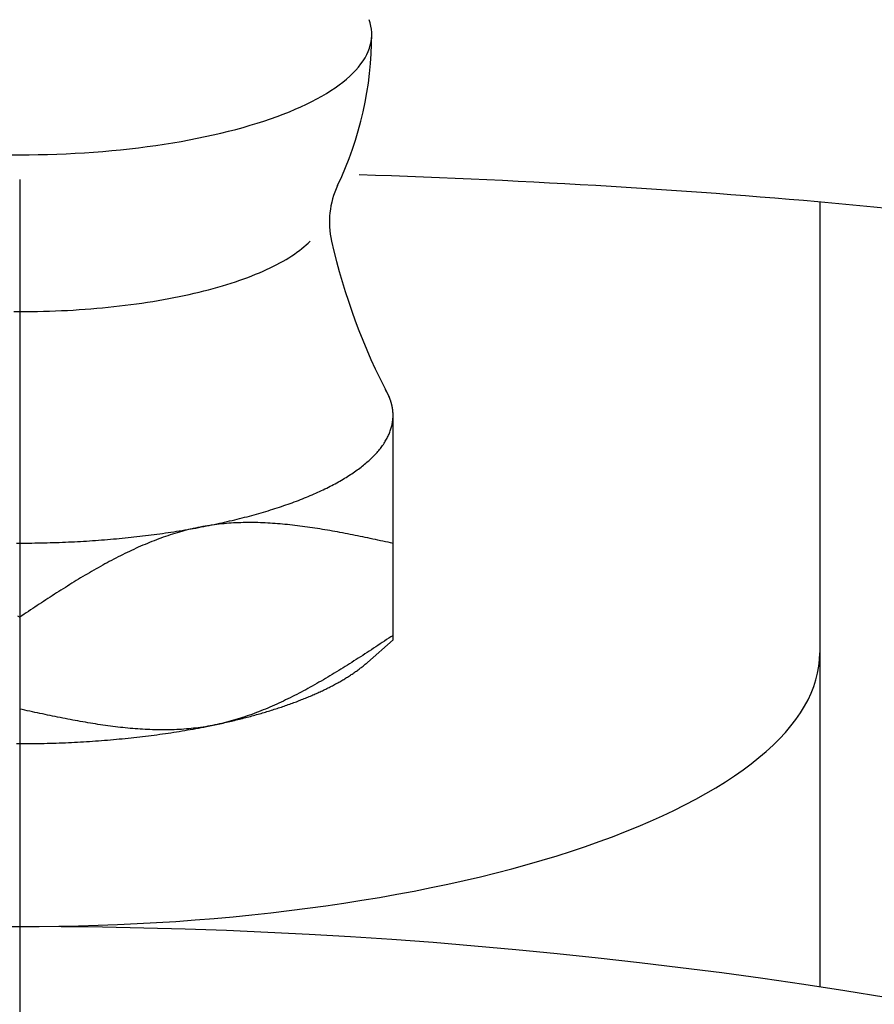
# Model space of a CAD drawing. Extents: x -85 to 178, y -85 to 178.
# Tile 7 of 12: x 0 to 8.01, y 49.27 to 58.5. Entities that reach past the tile are written whole.
import ezdxf

# ---------------------------------------------------------------- set-up
doc = ezdxf.new("R2010")
doc.units = 0
doc.header["$LTSCALE"] = 14
doc.linetypes.add('CENTER', pattern=[2, 1.25, -0.25, 0.25, -0.25])
doc.layers.get('0').update_dxf_attribs({"linetype": 'CONTINUOUS'})
doc.layers.add('CENTER', color=1, linetype='CENTER')

msp = doc.modelspace()

# ---------------------------------------------------------------- linework, layer by layer
for p, q in [((7.5, 56.7896), (7.5, 49.4343)), ((3.5, 52.6862), (3.5, 54.7704))]:
    msp.add_line(p, q)
at = {"linetype": 'CONTINUOUS'}
for p, q in [((0, 52.9001), (0, 52.0383)), ((3.2599, 52.4761), (3.5, 52.6862))]:
    msp.add_line(p, q, dxfattribs=at)
for points in [[(-0.0873, 57.2337, 0), (0, 57.2333, 0), (0.0873, 57.2337, 0), (0.1744, 57.2349, 0), (0.2615, 57.2369, 0), (0.3484, 57.2396, 0), (0.4351, 57.2432, 0), (0.5214, 57.2475, 0), (0.6074, 57.2526, 0), (0.6929, 57.2585, 0), (0.778, 57.2651, 0), (0.8625, 57.2725, 0), (0.9464, 57.2807, 0), (1.0297, 57.2897, 0), (1.1122, 57.2994, 0), (1.194, 57.3098, 0), (1.2749, 57.3209, 0), (1.355, 57.3328, 0), (1.4341, 57.3455, 0), (1.5121, 57.3588, 0), (1.5892, 57.3728, 0), (1.6651, 57.3875, 0), (1.7398, 57.4029, 0), (1.8134, 57.419, 0), (1.8856, 57.4357, 0), (1.9566, 57.4531, 0), (2.0262, 57.4711, 0), (2.0943, 57.4897, 0), (2.161, 57.509, 0), (2.2262, 57.5288, 0), (2.2898, 57.5492, 0), (2.3519, 57.5702, 0), (2.4122, 57.5918, 0), (2.471, 57.6139, 0), (2.5279, 57.6365, 0), (2.5831, 57.6596, 0), (2.6365, 57.6832, 0), (2.6881, 57.7073, 0), (2.7378, 57.7318, 0), (2.7855, 57.7568, 0), (2.8313, 57.7822, 0), (2.8752, 57.808, 0), (2.917, 57.8342, 0), (2.9568, 57.8608, 0), (2.9945, 57.8877, 0), (3.0301, 57.9149, 0), (3.0636, 57.9425, 0), (3.095, 57.9703, 0), (3.1242, 57.9985, 0), (3.1512, 58.0268, 0), (3.176, 58.0555, 0), (3.1986, 58.0843, 0), (3.2189, 58.1133, 0), (3.237, 58.1425, 0), (3.2528, 58.1719, 0), (3.2664, 58.2013, 0), (3.2777, 58.2309, 0), (3.2867, 58.2606, 0), (3.2934, 58.2904, 0), (3.2977, 58.3202, 0), (3.2998, 58.35, 0), (3.2996, 58.3799, 0), (3.2971, 58.4097, 0), (3.2922, 58.4395, 0), (3.2851, 58.4692, 0), (3.2756, 58.4989, 0)], [(3.5, 54.7911, 0), (3.5, 54.7931, 0), (3.5, 54.795, 0), (3.5, 54.7969, 0), (3.4999, 54.7988, 0), (3.4999, 54.8007, 0), (3.4998, 54.8027, 0), (3.4998, 54.8046, 0), (3.4997, 54.8065, 0), (3.4996, 54.8084, 0), (3.4996, 54.8103, 0), (3.4995, 54.8123, 0), (3.4994, 54.8142, 0), (3.4992, 54.8161, 0), (3.4991, 54.818, 0), (3.499, 54.8199, 0), (3.4989, 54.8218, 0), (3.4987, 54.8238, 0), (3.4985, 54.8257, 0), (3.4984, 54.8276, 0), (3.4982, 54.8295, 0), (3.498, 54.8314, 0), (3.4978, 54.8334, 0), (3.4976, 54.8353, 0), (3.4974, 54.8372, 0), (3.4972, 54.8391, 0), (3.497, 54.841, 0), (3.4967, 54.8429, 0), (3.4965, 54.8449, 0), (3.4962, 54.8468, 0), (3.496, 54.8487, 0), (3.4957, 54.8506, 0), (3.4954, 54.8525, 0), (3.4951, 54.8544, 0), (3.4948, 54.8564, 0), (3.4945, 54.8583, 0), (3.4942, 54.8602, 0), (3.4939, 54.8621, 0), (3.4935, 54.864, 0), (3.4932, 54.8659, 0), (3.4928, 54.8678, 0), (3.4924, 54.8698, 0), (3.4921, 54.8717, 0), (3.4917, 54.8736, 0), (3.4913, 54.8755, 0), (3.4909, 54.8774, 0), (3.4905, 54.8793, 0), (3.4901, 54.8812, 0), (3.4897, 54.8832, 0), (3.4892, 54.8851, 0), (3.4888, 54.887, 0), (3.4883, 54.8889, 0), (3.4878, 54.8908, 0), (3.4874, 54.8927, 0), (3.4869, 54.8946, 0), (3.4864, 54.8965, 0), (3.4859, 54.8985, 0), (3.4854, 54.9004, 0), (3.4849, 54.9023, 0), (3.4844, 54.9042, 0), (3.4838, 54.9061, 0), (3.4833, 54.908, 0), (3.4827, 54.9099, 0), (3.4822, 54.9118, 0), (3.4816, 54.9137, 0), (3.481, 54.9156, 0), (3.4804, 54.9176, 0), (3.4798, 54.9195, 0), (3.4792, 54.9214, 0), (3.4786, 54.9233, 0), (3.478, 54.9252, 0), (3.4774, 54.9271, 0), (3.4767, 54.929, 0), (3.4761, 54.9309, 0), (3.4754, 54.9328, 0), (3.4747, 54.9347, 0), (3.4741, 54.9366, 0), (3.4734, 54.9385, 0), (3.4727, 54.9404, 0), (3.472, 54.9423, 0), (3.4713, 54.9442, 0), (3.4705, 54.9461, 0), (3.4698, 54.948, 0), (3.4691, 54.9499, 0), (3.4683, 54.9518, 0), (3.4676, 54.9537, 0), (3.4668, 54.9556, 0), (3.466, 54.9575, 0), (3.4652, 54.9594, 0), (3.4644, 54.9613, 0), (3.4636, 54.9632, 0), (3.4628, 54.9651, 0), (3.462, 54.967, 0), (3.4612, 54.9689, 0), (3.4603, 54.9708, 0), (3.4595, 54.9727, 0), (3.4586, 54.9746, 0), (3.4578, 54.9765, 0), (3.4569, 54.9784, 0), (3.456, 54.9803, 0), (3.4551, 54.9822, 0), (3.4542, 54.9841, 0), (3.4533, 54.986, 0), (3.4524, 54.9879, 0), (3.4515, 54.9898, 0), (3.4505, 54.9917, 0), (3.4496, 54.9936, 0), (3.4487, 54.9955, 0), (3.4477, 54.9973, 0), (3.4467, 54.9992, 0), (3.4457, 55.0011, 0), (3.4447, 55.003, 0), (3.4438, 55.0049, 0), (3.4427, 55.0068, 0), (3.4417, 55.0087, 0), (3.4407, 55.0106, 0), (3.4397, 55.0125, 0), (3.4386, 55.0143, 0), (3.4376, 55.0162, 0), (3.4365, 55.0181, 0), (3.4354, 55.02, 0), (3.4344, 55.0219, 0), (3.4333, 55.0238, 0), (3.4322, 55.0256, 0), (3.4311, 55.0275, 0), (3.43, 55.0294, 0), (3.4289, 55.0313, 0), (3.4277, 55.0332, 0), (3.4266, 55.035, 0)], [(1.75, 53.7545, 0), (1.7747, 53.7594, 0), (1.7994, 53.7644, 0), (1.8239, 53.7695, 0), (1.8482, 53.7746, 0), (1.8725, 53.7798, 0), (1.8966, 53.7851, 0), (1.9206, 53.7904, 0), (1.9445, 53.7958, 0), (1.9682, 53.8013, 0), (1.9918, 53.8068, 0), (2.0153, 53.8124, 0), (2.0387, 53.8181, 0), (2.0619, 53.8238, 0), (2.085, 53.8297, 0), (2.1079, 53.8355, 0), (2.1307, 53.8414, 0), (2.1533, 53.8474, 0), (2.1758, 53.8535, 0), (2.1982, 53.8596, 0), (2.2204, 53.8658, 0), (2.2424, 53.872, 0), (2.2643, 53.8783, 0), (2.2861, 53.8847, 0), (2.3077, 53.8911, 0), (2.3292, 53.8976, 0), (2.3505, 53.9042, 0), (2.3716, 53.9108, 0), (2.3926, 53.9174, 0), (2.4134, 53.9242, 0), (2.4341, 53.931, 0), (2.4545, 53.9378, 0), (2.4749, 53.9447, 0), (2.495, 53.9516, 0), (2.515, 53.9587, 0), (2.5349, 53.9657, 0), (2.5545, 53.9728, 0), (2.574, 53.98, 0), (2.5933, 53.9872, 0), (2.6125, 53.9945, 0), (2.6314, 54.0019, 0), (2.6502, 54.0093, 0), (2.6688, 54.0167, 0), (2.6873, 54.0242, 0), (2.7055, 54.0317, 0), (2.7236, 54.0393, 0), (2.7415, 54.047, 0), (2.7592, 54.0547, 0), (2.7767, 54.0624, 0), (2.7941, 54.0702, 0), (2.8112, 54.0781, 0), (2.8282, 54.0859, 0), (2.845, 54.0939, 0), (2.8615, 54.1019, 0), (2.8779, 54.1099, 0), (2.8941, 54.118, 0), (2.9101, 54.1261, 0), (2.9259, 54.1343, 0), (2.9416, 54.1425, 0), (2.957, 54.1507, 0), (2.9722, 54.159, 0), (2.9872, 54.1674, 0), (3.0021, 54.1757, 0), (3.0167, 54.1842, 0), (3.0311, 54.1926, 0), (3.0453, 54.2011, 0), (3.0593, 54.2097, 0), (3.0731, 54.2182, 0), (3.0867, 54.2269, 0), (3.1001, 54.2355, 0), (3.1133, 54.2442, 0), (3.1263, 54.2529, 0), (3.1391, 54.2617, 0), (3.1516, 54.2705, 0), (3.164, 54.2793, 0), (3.1761, 54.2882, 0), (3.188, 54.2971, 0), (3.1997, 54.306, 0), (3.2112, 54.315, 0), (3.2225, 54.324, 0), (3.2336, 54.333, 0), (3.2444, 54.3421, 0), (3.2551, 54.3512, 0), (3.2655, 54.3603, 0), (3.2757, 54.3695, 0), (3.2856, 54.3787, 0), (3.2954, 54.3879, 0), (3.3049, 54.3971, 0), (3.3143, 54.4064, 0), (3.3234, 54.4156, 0), (3.3322, 54.425, 0), (3.3409, 54.4343, 0), (3.3493, 54.4437, 0), (3.3575, 54.453, 0), (3.3655, 54.4624, 0), (3.3732, 54.4719, 0), (3.3807, 54.4813, 0), (3.388, 54.4908, 0), (3.3951, 54.5003, 0), (3.4019, 54.5098, 0), (3.4086, 54.5193, 0), (3.415, 54.5289, 0), (3.4211, 54.5384, 0), (3.427, 54.548, 0), (3.4327, 54.5576, 0), (3.4382, 54.5672, 0), (3.4435, 54.5769, 0), (3.4485, 54.5865, 0), (3.4533, 54.5961, 0), (3.4578, 54.6058, 0), (3.4621, 54.6155, 0), (3.4662, 54.6252, 0), (3.4701, 54.6349, 0), (3.4737, 54.6446, 0), (3.4771, 54.6543, 0), (3.4802, 54.6641, 0), (3.4832, 54.6738, 0), (3.4858, 54.6836, 0), (3.4883, 54.6933, 0), (3.4905, 54.7031, 0), (3.4925, 54.7129, 0), (3.4943, 54.7226, 0), (3.4958, 54.7324, 0), (3.4971, 54.7422, 0), (3.4981, 54.752, 0), (3.4989, 54.7618, 0), (3.4995, 54.7716, 0), (3.4999, 54.7814, 0), (3.5, 54.7911, 0)], [(-0.0286, 53.5941, 0), (0, 53.5941, 0), (0.0286, 53.5941, 0), (0.0573, 53.5942, 0), (0.0859, 53.5944, 0), (0.1145, 53.5947, 0), (0.1431, 53.5951, 0), (0.1717, 53.5955, 0), (0.2003, 53.596, 0), (0.2289, 53.5966, 0), (0.2575, 53.5973, 0), (0.286, 53.5981, 0), (0.3146, 53.5989, 0), (0.3431, 53.5998, 0), (0.3715, 53.6008, 0), (0.4, 53.6019, 0), (0.4284, 53.6031, 0), (0.4568, 53.6043, 0), (0.4852, 53.6056, 0), (0.5136, 53.607, 0), (0.5419, 53.6085, 0), (0.5701, 53.6101, 0), (0.5984, 53.6117, 0), (0.6266, 53.6134, 0), (0.6547, 53.6152, 0), (0.6828, 53.6171, 0), (0.7109, 53.619, 0), (0.7389, 53.6211, 0), (0.7669, 53.6232, 0), (0.7948, 53.6253, 0), (0.8226, 53.6276, 0), (0.8504, 53.63, 0), (0.8782, 53.6324, 0), (0.9059, 53.6349, 0), (0.9335, 53.6374, 0), (0.9611, 53.6401, 0), (0.9886, 53.6428, 0), (1.016, 53.6456, 0), (1.0434, 53.6485, 0), (1.0707, 53.6515, 0), (1.0979, 53.6545, 0), (1.125, 53.6576, 0), (1.1521, 53.6608, 0), (1.1791, 53.6641, 0), (1.206, 53.6674, 0), (1.2329, 53.6708, 0), (1.2596, 53.6743, 0), (1.2863, 53.6779, 0), (1.3129, 53.6815, 0), (1.3394, 53.6852, 0), (1.3658, 53.689, 0), (1.3921, 53.6928, 0), (1.4183, 53.6968, 0), (1.4445, 53.7008, 0), (1.4705, 53.7049, 0), (1.4964, 53.709, 0), (1.5223, 53.7132, 0), (1.548, 53.7175, 0), (1.5736, 53.7219, 0), (1.5992, 53.7263, 0), (1.6246, 53.7308, 0), (1.6499, 53.7354, 0), (1.6751, 53.7401, 0), (1.7002, 53.7448, 0), (1.7251, 53.7496, 0), (1.75, 53.7545, 0)], [(1.75, 51.8751, 0), (1.7659, 51.8782, 0), (1.7819, 51.8814, 0), (1.7977, 51.8847, 0), (1.8135, 51.8879, 0), (1.8293, 51.8912, 0), (1.845, 51.8945, 0), (1.8606, 51.8979, 0), (1.8762, 51.9012, 0), (1.8918, 51.9046, 0), (1.9073, 51.908, 0), (1.9227, 51.9115, 0), (1.9381, 51.915, 0), (1.9534, 51.9185, 0), (1.9687, 51.922, 0), (1.9839, 51.9256, 0), (1.9991, 51.9292, 0), (2.0142, 51.9328, 0), (2.0293, 51.9364, 0), (2.0443, 51.9401, 0), (2.0592, 51.9438, 0), (2.0741, 51.9475, 0), (2.0889, 51.9513, 0), (2.1037, 51.9551, 0), (2.1184, 51.9589, 0), (2.1331, 51.9627, 0), (2.1477, 51.9666, 0), (2.1622, 51.9704, 0), (2.1767, 51.9744, 0), (2.1911, 51.9783, 0), (2.2055, 51.9823, 0), (2.2198, 51.9862, 0), (2.234, 51.9903, 0), (2.2482, 51.9943, 0), (2.2623, 51.9984, 0), (2.2763, 52.0025, 0), (2.2903, 52.0066, 0), (2.3042, 52.0107, 0), (2.3181, 52.0149, 0), (2.3319, 52.0191, 0), (2.3456, 52.0233, 0), (2.3592, 52.0275, 0), (2.3728, 52.0318, 0), (2.3864, 52.0361, 0), (2.3998, 52.0404, 0), (2.4132, 52.0447, 0), (2.4266, 52.0491, 0), (2.4398, 52.0535, 0), (2.453, 52.0579, 0), (2.4661, 52.0623, 0), (2.4792, 52.0668, 0), (2.4922, 52.0713, 0), (2.5051, 52.0758, 0), (2.5179, 52.0803, 0), (2.5307, 52.0848, 0), (2.5434, 52.0894, 0), (2.5561, 52.094, 0), (2.5686, 52.0986, 0), (2.5811, 52.1033, 0), (2.5936, 52.1079, 0), (2.6059, 52.1126, 0), (2.6182, 52.1173, 0), (2.6304, 52.1221, 0), (2.6425, 52.1268, 0), (2.6546, 52.1316, 0), (2.6666, 52.1364, 0), (2.6785, 52.1412, 0), (2.6903, 52.146, 0), (2.7021, 52.1509, 0), (2.7138, 52.1558, 0), (2.7254, 52.1607, 0), (2.7369, 52.1656, 0), (2.7484, 52.1706, 0), (2.7598, 52.1755, 0), (2.7711, 52.1805, 0), (2.7823, 52.1855, 0), (2.7934, 52.1905, 0), (2.8045, 52.1956, 0), (2.8155, 52.2007, 0), (2.8264, 52.2057, 0), (2.8373, 52.2108, 0), (2.8481, 52.216, 0), (2.8587, 52.2211, 0), (2.8693, 52.2263, 0), (2.8799, 52.2315, 0), (2.8903, 52.2367, 0), (2.9007, 52.2419, 0), (2.911, 52.2471, 0), (2.9212, 52.2524, 0), (2.9313, 52.2577, 0), (2.9413, 52.2629, 0), (2.9513, 52.2683, 0), (2.9611, 52.2736, 0), (2.9709, 52.2789, 0), (2.9806, 52.2843, 0), (2.9903, 52.2897, 0), (2.9998, 52.2951, 0), (3.0093, 52.3005, 0), (3.0187, 52.3059, 0), (3.028, 52.3114, 0), (3.0372, 52.3168, 0), (3.0463, 52.3223, 0), (3.0553, 52.3278, 0), (3.0643, 52.3333, 0), (3.0732, 52.3389, 0), (3.082, 52.3444, 0), (3.0907, 52.35, 0), (3.0993, 52.3556, 0), (3.1078, 52.3612, 0), (3.1162, 52.3668, 0), (3.1246, 52.3724, 0), (3.1329, 52.378, 0), (3.141, 52.3837, 0), (3.1491, 52.3894, 0), (3.1572, 52.395, 0), (3.1651, 52.4007, 0), (3.1729, 52.4065, 0), (3.1806, 52.4122, 0), (3.1883, 52.4179, 0), (3.1959, 52.4237, 0), (3.2033, 52.4295, 0), (3.2107, 52.4352, 0), (3.218, 52.441, 0), (3.2252, 52.4468, 0), (3.2324, 52.4527, 0), (3.2394, 52.4585, 0), (3.2463, 52.4643, 0), (3.2532, 52.4702, 0), (3.2599, 52.4761, 0)], [(-0.0286, 51.7147, 0), (0, 51.7147, 0), (0.0286, 51.7147, 0), (0.0573, 51.7149, 0), (0.0859, 51.7151, 0), (0.1145, 51.7153, 0), (0.1431, 51.7157, 0), (0.1717, 51.7161, 0), (0.2003, 51.7167, 0), (0.2289, 51.7173, 0), (0.2575, 51.7179, 0), (0.286, 51.7187, 0), (0.3146, 51.7195, 0), (0.3431, 51.7205, 0), (0.3715, 51.7215, 0), (0.4, 51.7225, 0), (0.4284, 51.7237, 0), (0.4568, 51.7249, 0), (0.4852, 51.7263, 0), (0.5136, 51.7276, 0), (0.5419, 51.7291, 0), (0.5701, 51.7307, 0), (0.5984, 51.7323, 0), (0.6266, 51.734, 0), (0.6547, 51.7358, 0), (0.6828, 51.7377, 0), (0.7109, 51.7396, 0), (0.7389, 51.7417, 0), (0.7669, 51.7438, 0), (0.7948, 51.746, 0), (0.8226, 51.7482, 0), (0.8504, 51.7506, 0), (0.8782, 51.753, 0), (0.9059, 51.7555, 0), (0.9335, 51.7581, 0), (0.9611, 51.7607, 0), (0.9886, 51.7634, 0), (1.016, 51.7662, 0), (1.0434, 51.7691, 0), (1.0707, 51.7721, 0), (1.0979, 51.7751, 0), (1.125, 51.7782, 0), (1.1521, 51.7814, 0), (1.1791, 51.7847, 0), (1.206, 51.788, 0), (1.2329, 51.7914, 0), (1.2596, 51.7949, 0), (1.2863, 51.7985, 0), (1.3129, 51.8021, 0), (1.3394, 51.8058, 0), (1.3658, 51.8096, 0), (1.3921, 51.8135, 0), (1.4183, 51.8174, 0), (1.4445, 51.8214, 0), (1.4705, 51.8255, 0), (1.4964, 51.8296, 0), (1.5223, 51.8338, 0), (1.548, 51.8381, 0), (1.5736, 51.8425, 0), (1.5992, 51.8469, 0), (1.6246, 51.8515, 0), (1.6499, 51.856, 0), (1.6751, 51.8607, 0), (1.7002, 51.8654, 0), (1.7251, 51.8702, 0), (1.75, 51.8751, 0)]]:
    msp.add_polyline3d(points, dxfattribs=at)
for points in [[(8.1344, 56.7299, 0), (8.0053, 56.7426, 0), (7.8753, 56.7551, 0), (7.7443, 56.7674, 0), (7.6126, 56.7795, 0), (7.48, 56.7913, 0), (7.3465, 56.803, 0), (7.2123, 56.8145, 0), (7.0772, 56.8257, 0), (6.9413, 56.8367, 0), (6.8047, 56.8476, 0), (6.6673, 56.8582, 0), (6.5292, 56.8686, 0), (6.3903, 56.8787, 0), (6.2507, 56.8887, 0), (6.1104, 56.8984, 0), (5.9695, 56.9079, 0), (5.8279, 56.9172, 0), (5.6856, 56.9263, 0), (5.5427, 56.9351, 0), (5.3991, 56.9437, 0), (5.255, 56.9521, 0), (5.1103, 56.9603, 0), (4.965, 56.9682, 0), (4.8192, 56.9759, 0), (4.6728, 56.9834, 0), (4.5259, 56.9906, 0), (4.3785, 56.9976, 0), (4.2306, 57.0044, 0), (4.0823, 57.0109, 0), (3.9335, 57.0172, 0), (3.7842, 57.0233, 0), (3.6345, 57.0292, 0), (3.4844, 57.0348, 0), (3.334, 57.0401, 0), (3.1831, 57.0453, 0)], [(-0.0561, 55.7634, 0), (0, 55.7632, 0), (0.0561, 55.7634, 0), (0.1123, 55.764, 0), (0.1684, 55.7649, 0), (0.2244, 55.7662, 0), (0.2803, 55.7678, 0), (0.3361, 55.7698, 0), (0.3918, 55.7722, 0), (0.4474, 55.775, 0), (0.5028, 55.7781, 0), (0.5579, 55.7816, 0), (0.6129, 55.7854, 0), (0.6676, 55.7896, 0), (0.7221, 55.7942, 0), (0.7763, 55.7991, 0), (0.8302, 55.8044, 0), (0.8838, 55.81, 0), (0.937, 55.816, 0), (0.9899, 55.8223, 0), (1.0424, 55.829, 0), (1.0945, 55.836, 0), (1.1462, 55.8433, 0), (1.1974, 55.851, 0), (1.2482, 55.859, 0), (1.2985, 55.8674, 0), (1.3482, 55.8761, 0), (1.3975, 55.8851, 0), (1.4463, 55.8944, 0), (1.4945, 55.904, 0), (1.542, 55.914, 0), (1.5891, 55.9243, 0), (1.6355, 55.9348, 0), (1.6812, 55.9457, 0), (1.7264, 55.9569, 0), (1.7708, 55.9684, 0), (1.8146, 55.9801, 0), (1.8577, 55.9922, 0), (1.9001, 56.0045, 0), (1.9417, 56.0171, 0), (1.9826, 56.03, 0), (2.0227, 56.0431, 0), (2.0621, 56.0565, 0), (2.1006, 56.0702, 0), (2.1384, 56.0841, 0), (2.1753, 56.0982, 0), (2.2114, 56.1126, 0), (2.2466, 56.1273, 0), (2.281, 56.1421, 0), (2.3145, 56.1572, 0), (2.3471, 56.1725, 0), (2.3788, 56.188, 0), (2.4096, 56.2037, 0), (2.4394, 56.2196, 0), (2.4684, 56.2357, 0), (2.4963, 56.252, 0), (2.5234, 56.2684, 0), (2.5494, 56.2851, 0), (2.5745, 56.3019, 0), (2.5985, 56.3189, 0), (2.6216, 56.336, 0), (2.6437, 56.3533, 0), (2.6647, 56.3707, 0), (2.6847, 56.3882, 0), (2.7037, 56.4059, 0), (2.7217, 56.4237, 0)], [(3.5, 53.5912, 0), (3.4763, 53.5963, 0), (3.4525, 53.6014, 0), (3.4288, 53.6065, 0), (3.4051, 53.6116, 0), (3.3813, 53.6167, 0), (3.3576, 53.6217, 0), (3.3339, 53.6268, 0), (3.3102, 53.6318, 0), (3.2864, 53.6368, 0), (3.2627, 53.6417, 0), (3.239, 53.6467, 0), (3.2153, 53.6516, 0), (3.1916, 53.6564, 0), (3.1679, 53.6612, 0), (3.1442, 53.666, 0), (3.1206, 53.6707, 0), (3.0969, 53.6754, 0), (3.0733, 53.68, 0), (3.0496, 53.6846, 0), (3.026, 53.6891, 0), (3.0024, 53.6936, 0), (2.9788, 53.698, 0), (2.9552, 53.7023, 0), (2.9316, 53.7065, 0), (2.908, 53.7107, 0), (2.8845, 53.7148, 0), (2.8609, 53.7188, 0), (2.8374, 53.7227, 0), (2.8139, 53.7266, 0), (2.7904, 53.7303, 0), (2.7669, 53.734, 0), (2.7435, 53.7376, 0), (2.7201, 53.741, 0), (2.6966, 53.7444, 0), (2.6732, 53.7477, 0), (2.6498, 53.7508, 0), (2.6265, 53.7538, 0), (2.6031, 53.7568, 0), (2.5798, 53.7596, 0), (2.5565, 53.7623, 0), (2.5332, 53.7648, 0), (2.51, 53.7673, 0), (2.4868, 53.7696, 0), (2.4636, 53.7717, 0), (2.4404, 53.7738, 0), (2.4172, 53.7757, 0), (2.3941, 53.7774, 0), (2.371, 53.779, 0), (2.3479, 53.7805, 0), (2.3249, 53.7818, 0), (2.3019, 53.7829, 0), (2.2789, 53.7839, 0), (2.2559, 53.7848, 0), (2.233, 53.7854, 0), (2.2101, 53.7859, 0), (2.1873, 53.7863, 0), (2.1644, 53.7864, 0), (2.1416, 53.7864, 0), (2.1188, 53.7862, 0), (2.0961, 53.7858, 0), (2.0734, 53.7852, 0), (2.0507, 53.7845, 0), (2.0281, 53.7835, 0), (2.0055, 53.7824, 0), (1.9829, 53.781, 0), (1.9604, 53.7795, 0), (1.9379, 53.7777, 0), (1.9155, 53.7758, 0), (1.8931, 53.7736, 0), (1.8707, 53.7712, 0), (1.8484, 53.7686, 0), (1.8261, 53.7658, 0), (1.8038, 53.7628, 0), (1.7816, 53.7595, 0), (1.7594, 53.756, 0), (1.7373, 53.7523, 0), (1.7152, 53.7483, 0), (1.6932, 53.7441, 0), (1.6712, 53.7397, 0), (1.6492, 53.7351, 0), (1.6273, 53.7302, 0), (1.6055, 53.7251, 0), (1.5836, 53.7198, 0), (1.5618, 53.7143, 0), (1.54, 53.7086, 0), (1.5183, 53.7027, 0), (1.4966, 53.6966, 0), (1.475, 53.6902, 0), (1.4534, 53.6837, 0), (1.4318, 53.677, 0), (1.4102, 53.6701, 0), (1.3887, 53.663, 0), (1.3673, 53.6557, 0), (1.3458, 53.6482, 0), (1.3244, 53.6405, 0), (1.303, 53.6327, 0), (1.2817, 53.6247, 0), (1.2604, 53.6165, 0), (1.2391, 53.6081, 0), (1.2179, 53.5996, 0), (1.1966, 53.5909, 0), (1.1755, 53.582, 0), (1.1543, 53.573, 0), (1.1332, 53.5639, 0), (1.112, 53.5545, 0), (1.091, 53.5451, 0), (1.0699, 53.5354, 0), (1.0489, 53.5257, 0), (1.0279, 53.5157, 0), (1.0069, 53.5057, 0), (0.986, 53.4955, 0), (0.9651, 53.4852, 0), (0.9442, 53.4747, 0), (0.9233, 53.4641, 0), (0.9024, 53.4534, 0), (0.8816, 53.4426, 0), (0.8608, 53.4317, 0), (0.84, 53.4206, 0), (0.8193, 53.4094, 0), (0.7985, 53.3981, 0), (0.7778, 53.3867, 0), (0.7571, 53.3752, 0), (0.7364, 53.3636, 0), (0.7157, 53.3518, 0), (0.6951, 53.34, 0), (0.6745, 53.3281, 0), (0.6538, 53.3161, 0), (0.6332, 53.304, 0), (0.6127, 53.2919, 0), (0.5921, 53.2796, 0), (0.5715, 53.2673, 0), (0.551, 53.2548, 0), (0.5305, 53.2423, 0), (0.51, 53.2298, 0), (0.4895, 53.2171, 0), (0.469, 53.2044, 0), (0.4485, 53.1917, 0), (0.428, 53.1788, 0), (0.4076, 53.1659, 0), (0.3871, 53.153, 0), (0.3667, 53.14, 0), (0.3463, 53.1269, 0), (0.3259, 53.1138, 0), (0.3055, 53.1007, 0), (0.2851, 53.0875, 0), (0.2647, 53.0743, 0), (0.2443, 53.061, 0), (0.2239, 53.0477, 0), (0.2035, 53.0344, 0), (0.1832, 53.0211, 0), (0.1628, 53.0077, 0), (0.1424, 52.9943, 0), (0.1221, 52.9809, 0), (0.1017, 52.9674, 0), (0.0814, 52.954, 0), (0.061, 52.9405, 0), (0.0407, 52.927, 0), (0.0203, 52.9136, 0), (0, 52.9001, 0)], [(-0.0203, 52.9136, 0), (0, 52.9001, 0)], [(3.5, 52.7294, 0), (3.4796, 52.716, 0), (3.4593, 52.7025, 0), (3.439, 52.689, 0), (3.4186, 52.6755, 0), (3.3983, 52.6621, 0), (3.3779, 52.6487, 0), (3.3575, 52.6352, 0), (3.3372, 52.6218, 0), (3.3168, 52.6085, 0), (3.2965, 52.5951, 0), (3.2761, 52.5818, 0), (3.2557, 52.5685, 0), (3.2353, 52.5552, 0), (3.2149, 52.542, 0), (3.1945, 52.5288, 0), (3.1741, 52.5157, 0), (3.1537, 52.5026, 0), (3.1333, 52.4895, 0), (3.1128, 52.4765, 0), (3.0924, 52.4636, 0), (3.072, 52.4507, 0), (3.0515, 52.4379, 0), (3.031, 52.4251, 0), (3.0105, 52.4124, 0), (2.99, 52.3998, 0), (2.9695, 52.3872, 0), (2.949, 52.3747, 0), (2.9285, 52.3623, 0), (2.9079, 52.3499, 0), (2.8873, 52.3377, 0), (2.8668, 52.3255, 0), (2.8462, 52.3134, 0), (2.8255, 52.3014, 0), (2.8049, 52.2895, 0), (2.7843, 52.2777, 0), (2.7636, 52.266, 0), (2.7429, 52.2543, 0), (2.7222, 52.2428, 0), (2.7015, 52.2314, 0), (2.6807, 52.2201, 0), (2.66, 52.2089, 0), (2.6392, 52.1979, 0), (2.6184, 52.1869, 0), (2.5976, 52.1761, 0), (2.5767, 52.1654, 0), (2.5558, 52.1548, 0), (2.5349, 52.1443, 0), (2.514, 52.134, 0), (2.4931, 52.1238, 0), (2.4721, 52.1138, 0), (2.4511, 52.1039, 0), (2.4301, 52.0941, 0), (2.409, 52.0845, 0), (2.388, 52.075, 0), (2.3668, 52.0657, 0), (2.3457, 52.0565, 0), (2.3245, 52.0475, 0), (2.3034, 52.0386, 0), (2.2821, 52.0299, 0), (2.2609, 52.0214, 0), (2.2396, 52.013, 0), (2.2183, 52.0049, 0), (2.197, 51.9968, 0), (2.1756, 51.989, 0), (2.1542, 51.9813, 0), (2.1327, 51.9739, 0), (2.1113, 51.9666, 0), (2.0897, 51.9595, 0), (2.0682, 51.9525, 0), (2.0466, 51.9458, 0), (2.025, 51.9393, 0), (2.0034, 51.933, 0), (1.9817, 51.9268, 0), (1.96, 51.9209, 0), (1.9382, 51.9152, 0), (1.9164, 51.9097, 0), (1.8945, 51.9044, 0), (1.8727, 51.8993, 0), (1.8508, 51.8944, 0), (1.8288, 51.8898, 0), (1.8068, 51.8854, 0), (1.7848, 51.8812, 0), (1.7627, 51.8772, 0), (1.7406, 51.8735, 0), (1.7184, 51.87, 0), (1.6962, 51.8667, 0), (1.6739, 51.8637, 0), (1.6516, 51.8609, 0), (1.6293, 51.8583, 0), (1.6069, 51.8559, 0), (1.5845, 51.8537, 0), (1.5621, 51.8518, 0), (1.5396, 51.85, 0), (1.5171, 51.8485, 0), (1.4945, 51.8471, 0), (1.4719, 51.846, 0), (1.4493, 51.845, 0), (1.4266, 51.8443, 0), (1.4039, 51.8437, 0), (1.3812, 51.8433, 0), (1.3584, 51.8431, 0), (1.3356, 51.8431, 0), (1.3128, 51.8433, 0), (1.2899, 51.8436, 0), (1.267, 51.8441, 0), (1.2441, 51.8448, 0), (1.2211, 51.8456, 0), (1.1981, 51.8466, 0), (1.1751, 51.8477, 0), (1.1521, 51.8491, 0), (1.129, 51.8505, 0), (1.1059, 51.8521, 0), (1.0828, 51.8539, 0), (1.0596, 51.8558, 0), (1.0364, 51.8578, 0), (1.0132, 51.86, 0), (0.99, 51.8623, 0), (0.9667, 51.8647, 0), (0.9435, 51.8673, 0), (0.9202, 51.8699, 0), (0.8969, 51.8728, 0), (0.8735, 51.8757, 0), (0.8502, 51.8787, 0), (0.8268, 51.8819, 0), (0.8034, 51.8851, 0), (0.78, 51.8885, 0), (0.7565, 51.892, 0), (0.7331, 51.8955, 0), (0.7096, 51.8992, 0), (0.6861, 51.9029, 0), (0.6626, 51.9068, 0), (0.6391, 51.9107, 0), (0.6155, 51.9147, 0), (0.592, 51.9188, 0), (0.5684, 51.923, 0), (0.5448, 51.9272, 0), (0.5212, 51.9316, 0), (0.4976, 51.9359, 0), (0.474, 51.9404, 0), (0.4504, 51.9449, 0), (0.4267, 51.9495, 0), (0.4031, 51.9541, 0), (0.3794, 51.9588, 0), (0.3557, 51.9635, 0), (0.3321, 51.9683, 0), (0.3084, 51.9731, 0), (0.2847, 51.978, 0), (0.261, 51.9829, 0), (0.2373, 51.9878, 0), (0.2136, 51.9928, 0), (0.1899, 51.9977, 0), (0.1661, 52.0028, 0), (0.1424, 52.0078, 0), (0.1187, 52.0129, 0), (0.0949, 52.0179, 0), (0.0712, 52.023, 0), (0.0475, 52.0281, 0), (0.0237, 52.0332, 0), (0, 52.0383, 0)], [(-0.1841, 50.0008, 0), (0, 50, 0), (0.1841, 50.0008, 0), (0.368, 50.0031, 0), (0.5517, 50.007, 0), (0.7351, 50.0124, 0), (0.9181, 50.0193, 0), (1.1005, 50.0278, 0), (1.2822, 50.0378, 0), (1.4632, 50.0493, 0), (1.6433, 50.0623, 0), (1.8223, 50.0769, 0), (2.0004, 50.0929, 0), (2.1771, 50.1105, 0), (2.3526, 50.1295, 0), (2.5267, 50.1499, 0), (2.6992, 50.1719, 0), (2.8701, 50.1953, 0), (3.0393, 50.2201, 0), (3.2067, 50.2463, 0), (3.3721, 50.2739, 0), (3.5355, 50.3029, 0), (3.6967, 50.3332, 0), (3.8558, 50.3649, 0), (4.0125, 50.398, 0), (4.1668, 50.4323, 0), (4.3186, 50.4679, 0), (4.4677, 50.5048, 0), (4.6142, 50.5429, 0), (4.758, 50.5823, 0), (4.8988, 50.6228, 0), (5.0367, 50.6645, 0), (5.1715, 50.7073, 0), (5.3033, 50.7513, 0), (5.4318, 50.7964, 0), (5.5571, 50.8425, 0), (5.6791, 50.8897, 0), (5.7976, 50.9378, 0), (5.9126, 50.987, 0), (6.0241, 51.0371, 0), (6.1319, 51.0881, 0), (6.236, 51.14, 0), (6.3364, 51.1928, 0), (6.433, 51.2464, 0), (6.5256, 51.3008, 0), (6.6144, 51.3559, 0), (6.6992, 51.4118, 0), (6.7799, 51.4684, 0), (6.8566, 51.5256, 0), (6.9291, 51.5835, 0), (6.9974, 51.642, 0), (7.0616, 51.701, 0), (7.1215, 51.7605, 0), (7.1771, 51.8205, 0), (7.2283, 51.881, 0), (7.2752, 51.9419, 0), (7.3178, 52.0031, 0), (7.3559, 52.0647, 0), (7.3896, 52.1266, 0), (7.4188, 52.1888, 0), (7.4436, 52.2511, 0), (7.4639, 52.3137, 0), (7.4797, 52.3764, 0), (7.491, 52.4393, 0), (7.4977, 52.5022, 0), (7.5, 52.5652, 0)]]:
    msp.add_polyline3d(points)
msp.add_circle((0, 0), 80)
msp.add_arc((0, 58.362), 3.3, 334.57573, 0, dxfattribs=at)
for centre, radius, start, end in [((3.7029, 56.6018), 0.8, 154.57573, 192.86201), ((8.7725, 57.7593), 6, 192.86201, 207.76017), ((0, 0), 50, 61.2602, 118.7398)]:
    msp.add_arc(centre, radius, start, end)
at = {"layer": 'CENTER'}
for p, q in [((0, 85), (0, -85)), ((0, 54.4158), (0, 42.3935))]:
    msp.add_line(p, q, dxfattribs=at)

doc.saveas('drawing.dxf')
